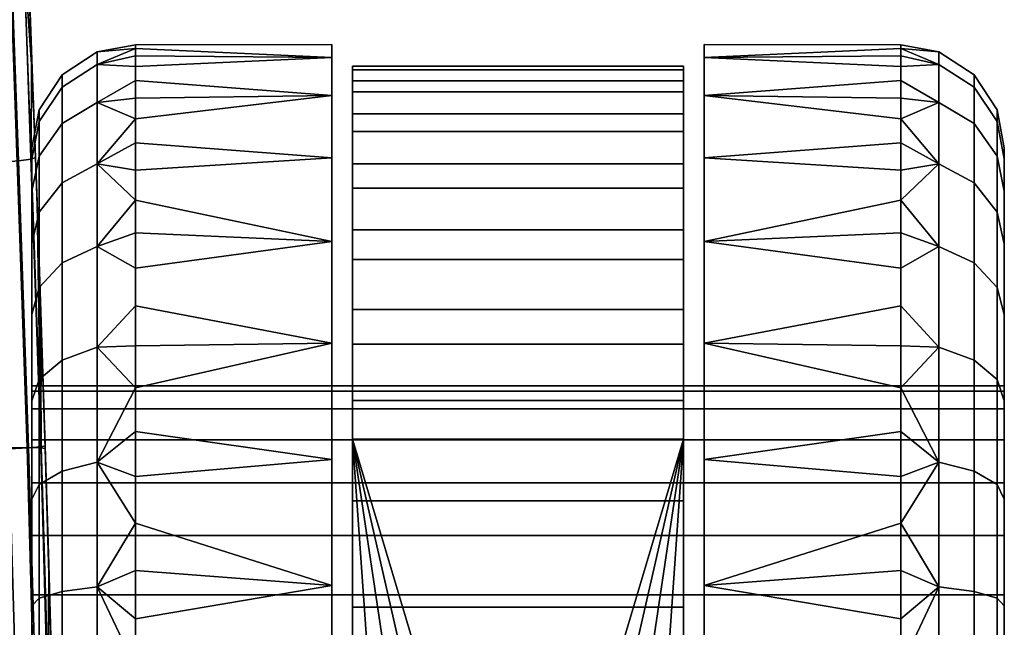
# Model space of a CAD drawing. Header units: millimetres. Extents: x -337 to 337, y -344 to 326.
# Tile 233 of 256: x 290 to 337, y -71 to -41. Entities that reach past the tile are written whole.
import ezdxf

# ---------------------------------------------------------------- set-up
doc = ezdxf.new("R2010")
doc.units = ezdxf.units.MM
for name, color, linetype in [('kolecka', 250, 'Continuous'), ('kolecka kce', 7, 'Continuous'), ('podnoz', 7, 'Continuous'), ('ram', 7, 'Continuous')]:
    doc.layers.add(name, color=color, linetype=linetype)

msp = doc.modelspace()

# ---------------------------------------------------------------- meshes
at = {"layer": 'kolecka'}
mesh = msp.add_polyface(dxfattribs=at)
corners = [(291.813, -53.03, 10.555), (293.508, -52.243, 9.767), (293.508, -57.115, 5.769), (291.813, -57.733, 6.695), (291.813, -49.171, 15.258), (293.508, -48.245, 14.639), (290.7, -50.58, 16.199), (290.7, -54.229, 11.753), (291.813, -46.302, 20.623), (293.508, -45.274, 20.197), (290.7, -47.869, 21.272), (291.813, -44.536, 26.445), (293.508, -43.444, 26.228), (290.7, -46.199, 26.776), (291.813, -43.94, 32.5), (293.508, -42.827, 32.5), (290.7, -45.635, 32.5), (291.813, -44.536, 38.555), (293.508, -43.444, 38.772), (290.7, -46.199, 38.224), (291.813, -46.302, 44.377), (293.508, -45.274, 44.803), (290.7, -47.869, 43.728), (291.813, -49.171, 49.742), (293.508, -48.245, 50.361), (290.7, -50.58, 48.801), (291.813, -53.03, 54.445), (293.508, -52.243, 55.233), (290.7, -54.229, 53.247), (291.813, -57.733, 58.305), (293.508, -57.115, 59.231), (295.349, -49.995, 11.711), (295.349, -42.671, 28.945), (295.349, -46.072, 47.36), (290.349, -55.53, 13.055), (290.349, -52.11, 17.222), (290.349, -49.569, 21.976), (290.349, -48.004, 27.135), (290.349, -47.476, 32.5), (290.349, -48.004, 37.865), (290.349, -49.569, 43.024), (290.349, -52.11, 47.778), (290.349, -55.53, 51.945), (290.349, -59.412, 42.502), (290.349, -56.476, 32.5), (290.349, -57.225, 37.712), (290.349, -59.412, 22.498), (290.349, -57.225, 27.288)]
mesh.append_faces([[corners[k] for k in face] for face in [(0, 1, 2, 3), (4, 5, 1, 0), (6, 4, 0, 7), (8, 9, 5, 4), (10, 8, 4, 6), (11, 12, 9, 8), (13, 11, 8, 10), (14, 15, 12, 11), (16, 14, 11, 13), (17, 18, 15, 14), (19, 17, 14, 16), (20, 21, 18, 17), (22, 20, 17, 19), (23, 24, 21, 20), (25, 23, 20, 22), (26, 27, 24, 23), (28, 26, 23, 25), (29, 30, 27, 26), (5, 31, 1, 1), (15, 32, 12, 12), (33, 21, 24, 24), (6, 7, 34, 35), (13, 10, 36, 37), (16, 13, 37, 38), (10, 6, 35, 36), (38, 39, 19, 16), (22, 19, 39, 40), (28, 25, 41, 42), (25, 22, 40, 41), (40, 43, 41, 41), (38, 44, 39, 39), (45, 40, 39, 39), (45, 39, 44, 44), (34, 46, 35, 35), (38, 37, 44, 44), (36, 47, 37, 37), (36, 35, 46, 46), (37, 47, 44, 44)]])
mesh = msp.add_polyface(dxfattribs=at)
corners = [(304.849, -47.953, 50.556), (304.849, -51.995, 55.481), (304.849, -59.412, 42.502), (304.849, -44.949, 44.937), (304.849, -57.225, 37.712), (304.849, -43.1, 38.84), (304.849, -56.476, 32.5), (304.849, -42.476, 32.5), (304.849, -47.953, 14.444), (304.849, -44.949, 20.063), (304.849, -59.412, 22.498), (304.849, -43.1, 26.16), (304.849, -57.225, 27.288), (304.849, -51.995, 9.519), (304.849, -56.92, 59.523), (304.849, -51.995, 55.481), (295.349, -51.579, 55.057), (295.349, -55.112, 58.224), (304.849, -47.953, 50.556), (295.349, -48.544, 51.41), (304.849, -44.949, 44.937), (295.349, -46.072, 47.36), (304.849, -43.1, 38.84), (295.349, -43.016, 38.403), (295.349, -44.216, 42.994), (304.849, -42.476, 32.5), (304.849, -43.1, 26.16), (295.349, -42.671, 28.945), (295.349, -42.497, 33.687), (304.849, -44.949, 20.063), (295.349, -45.064, 19.789), (295.349, -43.532, 24.28), (304.849, -47.953, 14.444), (304.849, -51.995, 9.519), (295.349, -49.995, 11.711), (295.349, -47.234, 15.569), (304.849, -56.92, 5.477), (295.349, -57.043, 5.395), (295.349, -53.288, 8.295), (293.508, -57.115, 5.769), (293.508, -52.243, 9.767), (293.508, -48.245, 14.639), (293.508, -45.274, 20.197), (293.508, -43.444, 26.228), (293.508, -42.827, 32.5), (293.508, -43.444, 38.772), (293.508, -45.274, 44.803), (293.508, -48.245, 50.361), (293.508, -52.243, 55.233), (293.508, -57.115, 59.231)]
mesh.append_faces([[corners[k] for k in face] for face in [(0, 1, 2, 2), (0, 2, 3, 3), (4, 5, 3, 3), (5, 4, 6, 6), (4, 3, 2, 2), (7, 5, 6, 6), (8, 9, 10, 10), (7, 6, 11, 11), (11, 6, 12, 12), (12, 9, 11, 11), (9, 12, 10, 10), (8, 10, 13, 13), (14, 15, 16, 17), (15, 18, 19, 16), (18, 20, 21, 19), (20, 22, 23, 24), (25, 26, 27, 28), (26, 29, 30, 31), (22, 25, 28, 23), (32, 33, 34, 35), (33, 36, 37, 38), (29, 32, 35, 30), (20, 24, 21, 21), (33, 38, 34, 34), (31, 27, 26, 26), (37, 39, 40, 38), (41, 35, 34, 34), (40, 34, 38, 38), (30, 42, 43, 31), (42, 30, 35, 41), (44, 28, 27, 27), (23, 45, 46, 24), (28, 44, 45, 23), (47, 19, 21, 21), (16, 48, 49, 17), (19, 47, 48, 16), (46, 21, 24, 24), (31, 43, 27, 27)]])
mesh = msp.add_polyface(dxfattribs=at)
corners = [(322.849, -47.953, 50.556), (322.849, -59.412, 42.502), (322.849, -51.995, 55.481), (322.849, -44.949, 44.937), (322.849, -57.225, 37.712), (322.849, -43.1, 38.84), (322.849, -56.476, 32.5), (322.849, -42.476, 32.5), (322.849, -47.953, 14.444), (322.849, -59.412, 22.498), (322.849, -44.949, 20.063), (322.849, -43.1, 26.16), (322.849, -57.225, 27.288), (322.849, -51.995, 9.519), (322.849, -56.92, 59.523), (332.349, -55.112, 58.224), (332.349, -51.579, 55.057), (322.849, -51.995, 55.481), (332.349, -48.544, 51.41), (322.849, -47.953, 50.556), (332.349, -46.072, 47.36), (322.849, -44.949, 44.937), (332.349, -44.216, 42.994), (332.349, -43.016, 38.403), (322.849, -43.1, 38.84), (322.849, -42.476, 32.5), (332.349, -42.497, 33.687), (332.349, -42.671, 28.945), (322.849, -43.1, 26.16), (332.349, -43.532, 24.28), (332.349, -45.064, 19.789), (322.849, -44.949, 20.063), (322.849, -47.953, 14.444), (332.349, -47.234, 15.569), (332.349, -49.995, 11.711), (322.849, -51.995, 9.519), (332.349, -53.288, 8.295), (334.189, -48.245, 14.639), (334.189, -52.243, 9.767), (334.189, -43.444, 26.228), (334.189, -45.274, 20.197), (334.189, -42.827, 32.5), (334.189, -45.274, 44.803), (334.189, -43.444, 38.772), (334.189, -48.245, 50.361), (334.189, -57.115, 59.231), (334.189, -52.243, 55.233)]
mesh.append_faces([[corners[k] for k in face] for face in [(0, 1, 2, 2), (0, 3, 1, 1), (4, 3, 5, 5), (5, 6, 4, 4), (4, 1, 3, 3), (7, 6, 5, 5), (8, 9, 10, 10), (7, 11, 6, 6), (11, 12, 6, 6), (12, 11, 10, 10), (8, 13, 9, 9), (14, 15, 16, 17), (17, 16, 18, 19), (19, 18, 20, 21), (21, 22, 23, 24), (25, 26, 27, 28), (28, 29, 30, 31), (24, 23, 26, 25), (32, 33, 34, 35), (31, 30, 33, 32), (21, 20, 22, 22), (35, 34, 36, 36), (29, 28, 27, 27), (37, 34, 33, 33), (38, 36, 34, 34), (30, 29, 39, 40), (37, 38, 34, 34), (40, 37, 33, 30), (41, 27, 26, 26), (23, 22, 42, 43), (26, 23, 43, 41), (44, 20, 18, 18), (16, 15, 45, 46), (18, 16, 46, 44), (42, 22, 20, 20), (41, 39, 27, 27), (20, 44, 42, 42), (29, 27, 39, 39)]])
mesh = msp.add_polyface(dxfattribs=at)
corners = [(335.884, -53.03, 10.555), (335.884, -57.733, 6.695), (334.189, -57.115, 5.769), (334.189, -52.243, 9.767), (336.998, -54.229, 11.753), (336.998, -58.675, 8.104), (335.884, -49.171, 15.258), (334.189, -48.245, 14.639), (336.998, -50.58, 16.199), (335.884, -46.302, 20.623), (334.189, -45.274, 20.197), (336.998, -47.869, 21.272), (335.884, -44.536, 26.445), (334.189, -43.444, 26.228), (336.998, -46.199, 26.776), (335.884, -43.94, 32.5), (334.189, -42.827, 32.5), (336.998, -45.635, 32.5), (335.884, -44.536, 38.555), (334.189, -43.444, 38.772), (336.998, -46.199, 38.224), (335.884, -46.302, 44.377), (334.189, -45.274, 44.803), (336.998, -47.869, 43.728), (335.884, -49.171, 49.742), (334.189, -48.245, 50.361), (336.998, -50.58, 48.801), (335.884, -53.03, 54.445), (334.189, -52.243, 55.233), (336.998, -54.229, 53.247), (335.884, -57.733, 58.305), (334.189, -57.115, 59.231), (336.998, -58.675, 56.896), (337.349, -52.11, 17.222), (337.349, -55.53, 13.055), (337.349, -48.004, 27.135), (337.349, -49.569, 21.976), (337.349, -47.476, 32.5), (337.349, -48.004, 37.865), (337.349, -49.569, 43.024), (337.349, -55.53, 51.945), (337.349, -52.11, 47.778), (337.349, -59.412, 42.502), (337.349, -57.225, 37.712), (337.349, -56.476, 32.5), (337.349, -57.225, 27.288), (337.349, -59.412, 22.498)]
mesh.append_faces([[corners[k] for k in face] for face in [(0, 1, 2, 3), (4, 5, 1, 0), (6, 0, 3, 7), (8, 4, 0, 6), (9, 6, 7, 10), (11, 8, 6, 9), (12, 9, 10, 13), (14, 11, 9, 12), (15, 12, 13, 16), (17, 14, 12, 15), (18, 15, 16, 19), (20, 17, 15, 18), (21, 18, 19, 22), (23, 20, 18, 21), (24, 21, 22, 25), (26, 23, 21, 24), (27, 24, 25, 28), (29, 26, 24, 27), (30, 27, 28, 31), (32, 29, 27, 30), (8, 33, 34, 4), (14, 35, 36, 11), (17, 37, 35, 14), (11, 36, 33, 8), (37, 17, 20, 38), (23, 39, 38, 20), (29, 40, 41, 26), (26, 41, 39, 23), (39, 42, 43, 43), (40, 42, 41, 41), (39, 41, 42, 42), (37, 38, 44, 44), (43, 38, 39, 39), (43, 44, 38, 38), (37, 44, 35, 35), (36, 35, 45, 45), (36, 46, 33, 33), (35, 44, 45, 45)]])
mesh = msp.add_polyface(dxfattribs=at)
corners = [(322.849, -68.635, 64.376), (322.849, -72.343, 50.812), (322.849, -74.976, 65), (322.849, -77.608, 50.812), (322.849, -67.29, 49.328), (322.849, -62.538, 62.526), (322.849, -56.92, 59.523), (322.849, -62.861, 46.481), (322.849, -51.995, 55.481), (322.849, -59.412, 42.502), (322.849, -62.861, 18.519), (322.849, -59.412, 22.498), (322.849, -51.995, 9.519), (322.849, -44.949, 20.063), (322.849, -57.225, 27.288), (322.849, -56.92, 5.477), (322.849, -67.29, 15.672), (322.849, -68.635, 0.624), (322.849, -74.976), (322.849, -72.343, 14.188), (322.849, -62.538, 2.474), (322.849, -74.976, 65), (332.349, -72.603, 64.913), (332.349, -67.909, 64.222), (322.849, -68.635, 64.376), (332.349, -63.366, 62.856), (322.849, -62.538, 62.526), (332.349, -59.069, 60.842), (322.849, -56.92, 59.523), (322.849, -56.92, 5.477), (332.349, -57.043, 5.395), (332.349, -61.181, 3.073), (322.849, -62.538, 2.474), (332.349, -65.612, 1.378), (322.849, -68.635, 0.624), (322.849, -51.995, 9.519), (332.349, -53.288, 8.295), (332.349, -70.244, 0.346), (332.349, -74.976), (322.849, -74.976), (332.349, -55.112, 58.224), (334.189, -68.704, 0.969), (334.189, -74.976, 0.351), (334.189, -62.673, 2.798), (334.189, -52.243, 9.767), (334.189, -57.115, 5.769), (334.189, -62.673, 62.202), (334.189, -68.704, 64.031), (334.189, -57.115, 59.231), (304.849, -62.538, 2.474), (304.849, -56.92, 5.477), (304.849, -67.29, 15.672), (304.849, -72.343, 14.188), (304.849, -68.635, 0.624)]
mesh.append_faces([[corners[k] for k in face] for face in [(0, 1, 2, 2), (3, 2, 1, 1), (4, 0, 5, 5), (4, 5, 6, 6), (7, 6, 8, 8), (4, 1, 0, 0), (7, 8, 9, 9), (4, 6, 7, 7), (10, 11, 12, 12), (13, 11, 14, 14), (15, 16, 10, 10), (17, 18, 19, 19), (16, 20, 17, 17), (15, 10, 12, 12), (20, 16, 15, 15), (19, 16, 17, 17), (21, 22, 23, 24), (24, 23, 25, 26), (26, 25, 27, 28), (29, 30, 31, 32), (32, 31, 33, 34), (35, 36, 30, 29), (34, 37, 38, 39), (40, 28, 27, 27), (34, 33, 37, 37), (38, 37, 41, 42), (43, 33, 31, 31), (41, 37, 33, 33), (30, 36, 44, 45), (31, 30, 45, 43), (41, 33, 43, 43), (25, 46, 27, 27), (25, 23, 47, 46), (22, 47, 23, 23), (48, 40, 27, 27), (27, 46, 48, 48), (49, 50, 51, 51), (52, 53, 51, 51)]])
mesh = msp.add_polyface(dxfattribs=at)
corners = [(304.849, -67.29, 49.328), (304.849, -56.92, 59.523), (304.849, -62.538, 62.526), (304.849, -62.861, 46.481), (304.849, -51.995, 55.481), (304.849, -59.412, 42.502), (304.849, -62.861, 18.519), (304.849, -51.995, 9.519), (304.849, -59.412, 22.498), (304.849, -56.92, 5.477), (304.849, -67.29, 15.672), (304.849, -68.635, 0.624), (304.849, -62.538, 2.474), (304.849, -62.538, 62.526), (304.849, -56.92, 59.523), (295.349, -59.069, 60.842), (295.349, -63.366, 62.856), (304.849, -56.92, 5.477), (304.849, -62.538, 2.474), (295.349, -61.181, 3.073), (295.349, -57.043, 5.395), (304.849, -68.635, 0.624), (295.349, -65.612, 1.378), (295.349, -55.112, 58.224), (291.813, -57.733, 6.695), (293.508, -57.115, 5.769), (293.508, -62.673, 2.798), (291.813, -63.099, 3.827), (290.7, -58.675, 8.104), (290.7, -63.747, 5.393), (290.7, -54.229, 11.753), (291.813, -53.03, 10.555), (290.7, -58.675, 56.896), (291.813, -57.733, 58.305), (291.813, -53.03, 54.445), (290.7, -54.229, 53.247), (291.813, -63.099, 61.173), (293.508, -62.673, 62.202), (293.508, -57.115, 59.231), (290.7, -63.747, 59.607), (290.349, -64.452, 7.093), (290.349, -59.697, 9.635), (290.349, -55.53, 13.055), (290.349, -55.53, 51.945), (290.349, -59.697, 55.365), (290.349, -64.452, 57.907), (290.349, -67.29, 49.328), (290.349, -62.861, 46.481), (290.349, -49.569, 43.024), (290.349, -57.225, 37.712), (290.349, -59.412, 42.502), (290.349, -52.11, 47.778), (290.349, -49.569, 21.976), (290.349, -59.412, 22.498), (290.349, -57.225, 27.288), (290.349, -62.861, 18.519), (290.349, -67.29, 15.672)]
mesh.append_faces([[corners[k] for k in face] for face in [(0, 1, 2, 2), (3, 4, 1, 1), (3, 5, 4, 4), (0, 3, 1, 1), (6, 7, 8, 8), (9, 6, 10, 10), (10, 11, 12, 12), (9, 7, 6, 6), (13, 14, 15, 16), (17, 18, 19, 20), (18, 21, 22, 19), (23, 15, 14, 14), (24, 25, 26, 27), (28, 24, 27, 29), (30, 31, 24, 28), (32, 33, 34, 35), (36, 37, 38, 33), (39, 36, 33, 32), (26, 19, 22, 22), (19, 26, 25, 20), (16, 15, 37, 37), (38, 15, 23, 23), (28, 29, 40, 41), (30, 28, 41, 42), (15, 38, 37, 37), (32, 35, 43, 44), (39, 32, 44, 45), (46, 45, 44, 44), (46, 44, 47, 47), (43, 47, 44, 44), (48, 49, 50, 50), (43, 51, 50, 50), (47, 43, 50, 50), (52, 53, 54, 54), (42, 55, 53, 53), (56, 55, 41, 41), (42, 41, 55, 55), (56, 41, 40, 40)]])
mesh = msp.add_polyface(dxfattribs=at)
corners = [(335.884, -68.921, 2.061), (335.884, -74.976, 1.464), (334.189, -74.976, 0.351), (334.189, -68.704, 0.969), (336.998, -69.252, 3.723), (336.998, -74.976, 3.16), (335.884, -63.099, 3.827), (334.189, -62.673, 2.798), (336.998, -63.747, 5.393), (335.884, -57.733, 6.695), (334.189, -57.115, 5.769), (336.998, -58.675, 8.104), (335.884, -63.099, 61.173), (335.884, -57.733, 58.305), (334.189, -57.115, 59.231), (334.189, -62.673, 62.202), (336.998, -63.747, 59.607), (336.998, -58.675, 56.896), (335.884, -68.921, 62.939), (334.189, -68.704, 64.031), (336.998, -69.252, 61.277), (335.884, -74.976, 63.536), (334.189, -74.976, 64.649), (336.998, -74.976, 61.84), (337.349, -69.611, 5.528), (337.349, -74.976, 5), (337.349, -59.697, 9.635), (337.349, -64.452, 7.093), (336.998, -54.229, 11.753), (337.349, -55.53, 13.055), (332.349, -72.603, 64.913), (337.349, -59.697, 55.365), (337.349, -55.53, 51.945), (336.998, -54.229, 53.247), (337.349, -69.611, 59.472), (337.349, -64.452, 57.907), (337.349, -74.976, 60), (337.349, -72.343, 50.812), (337.349, -67.29, 49.328), (337.349, -62.861, 46.481), (337.349, -59.412, 42.502), (337.349, -52.11, 17.222), (337.349, -59.412, 22.498), (337.349, -49.569, 21.976), (337.349, -57.225, 27.288), (337.349, -62.861, 18.519), (337.349, -72.343, 14.188), (337.349, -77.608, 14.188), (337.349, -67.29, 15.672)]
mesh.append_faces([[corners[k] for k in face] for face in [(0, 1, 2, 3), (4, 5, 1, 0), (6, 0, 3, 7), (8, 4, 0, 6), (9, 6, 7, 10), (11, 8, 6, 9), (12, 13, 14, 15), (16, 17, 13, 12), (18, 12, 15, 19), (20, 16, 12, 18), (21, 18, 19, 22), (23, 20, 18, 21), (4, 24, 25, 5), (11, 26, 27, 8), (8, 27, 24, 4), (28, 29, 26, 11), (30, 22, 19, 19), (17, 31, 32, 33), (20, 34, 35, 16), (16, 35, 31, 17), (34, 20, 23, 36), (34, 36, 37, 37), (38, 34, 37, 37), (38, 31, 35, 35), (38, 39, 31, 31), (32, 31, 39, 39), (38, 35, 34, 34), (39, 40, 32, 32), (29, 41, 42, 42), (43, 44, 42, 42), (29, 42, 45, 45), (24, 46, 25, 25), (47, 25, 46, 46), (48, 46, 24, 24), (48, 26, 45, 45), (29, 45, 26, 26), (48, 27, 26, 26), (27, 48, 24, 24)]])
mesh = msp.add_polyface(dxfattribs=at)
corners = [(304.849, -68.635, 64.376), (304.849, -74.976, 65), (304.849, -72.343, 50.812), (304.849, -67.29, 49.328), (304.849, -62.538, 62.526), (304.849, -68.635, 0.624), (304.849, -72.343, 14.188), (304.849, -74.976), (304.849, -77.608, 14.188), (304.849, -74.976, 65), (304.849, -68.635, 64.376), (295.349, -67.909, 64.222), (295.349, -72.603, 64.913), (304.849, -62.538, 62.526), (295.349, -63.366, 62.856), (295.349, -77.348, 64.913), (304.849, -68.635, 0.624), (304.849, -74.976), (295.349, -74.976), (295.349, -70.244, 0.346), (295.349, -65.612, 1.378), (291.813, -68.921, 2.061), (293.508, -68.704, 0.969), (293.508, -74.976, 0.351), (291.813, -74.976, 1.464), (290.7, -69.252, 3.723), (290.7, -74.976, 3.16), (291.813, -63.099, 3.827), (293.508, -62.673, 2.798), (290.7, -63.747, 5.393), (291.813, -68.921, 62.939), (293.508, -68.704, 64.031), (293.508, -62.673, 62.202), (291.813, -63.099, 61.173), (290.7, -69.252, 61.277), (290.7, -63.747, 59.607), (291.813, -74.976, 63.536), (293.508, -74.976, 64.649), (290.7, -74.976, 61.84), (290.349, -74.976, 5), (290.349, -69.611, 5.528), (290.349, -64.452, 7.093), (290.349, -64.452, 57.907), (290.349, -69.611, 59.472), (290.349, -74.976, 60), (290.349, -72.343, 50.812), (290.349, -77.608, 50.812), (290.349, -67.29, 49.328), (290.349, -72.343, 14.188), (290.349, -77.608, 14.188), (290.349, -67.29, 15.672)]
mesh.append_faces([[corners[k] for k in face] for face in [(0, 1, 2, 2), (3, 4, 0, 0), (3, 0, 2, 2), (5, 6, 7, 7), (8, 7, 6, 6), (9, 10, 11, 12), (10, 13, 14, 11), (15, 9, 12, 12), (16, 17, 18, 19), (16, 19, 20, 20), (21, 22, 23, 24), (25, 21, 24, 26), (27, 28, 22, 21), (29, 27, 21, 25), (30, 31, 32, 33), (34, 30, 33, 35), (36, 37, 31, 30), (38, 36, 30, 34), (18, 23, 22, 19), (22, 20, 19, 19), (22, 28, 20, 20), (14, 32, 31, 11), (12, 11, 31, 31), (25, 26, 39, 40), (29, 25, 40, 41), (12, 31, 37, 37), (34, 35, 42, 43), (43, 44, 38, 34), (37, 15, 12, 12), (43, 45, 44, 44), (46, 44, 45, 45), (47, 45, 43, 43), (47, 43, 42, 42), (40, 39, 48, 48), (49, 48, 39, 39), (50, 40, 48, 48), (41, 40, 50, 50)]])
at = {"layer": 'kolecka kce'}
mesh = msp.add_polyface(dxfattribs=at)
corners = [(290.349, -59.412, 42.502), (290.349, -60.099, 38.39), (290.349, -61.584, 41.255), (290.349, -57.225, 37.712), (290.349, -56.476, 32.5), (290.349, -59.243, 35.411), (290.349, -58.976, 32.5), (290.349, -59.412, 22.498), (290.349, -63.662, 21.186), (290.349, -61.584, 23.745), (290.349, -60.099, 26.61), (290.349, -57.225, 27.288), (290.349, -59.243, 29.589), (290.349, -59.243, 29.589), (290.349, -60.099, 26.61), (337.349, -60.099, 26.61), (337.349, -59.243, 29.589), (290.349, -61.584, 23.745), (337.349, -61.584, 23.745), (290.349, -59.243, 35.411), (290.349, -58.976, 32.5), (337.349, -58.976, 32.5), (337.349, -59.243, 35.411), (290.349, -61.584, 41.255), (290.349, -60.099, 38.39), (337.349, -60.099, 38.39), (337.349, -61.584, 41.255), (305.849, -62.861, 18.519), (305.849, -59.412, 22.498), (305.849, -52.874, 10.055), (305.849, -57.225, 27.288), (305.849, -46.686, 18.645), (305.849, -56.961, 6.66), (305.849, -49.417, 14.088), (305.849, -44.76, 23.596), (305.849, -56.476, 32.5), (305.849, -43.694, 28.801), (305.849, -43.517, 34.11), (305.849, -55.281, 57.084), (305.849, -62.861, 46.481), (305.849, -59.693, 60.044), (305.849, -51.43, 53.425), (305.849, -59.412, 42.502), (305.849, -57.225, 37.712), (305.849, -44.235, 39.374), (305.849, -45.827, 44.442), (305.849, -48.248, 49.171)]
mesh.append_faces([[corners[k] for k in face] for face in [(0, 1, 2, 2), (3, 1, 0, 0), (3, 4, 5, 5), (3, 5, 1, 1), (4, 6, 5, 5), (7, 8, 9, 9), (7, 9, 10, 10), (4, 11, 12, 12), (10, 12, 11, 11), (11, 7, 10, 10), (6, 4, 12, 12), (13, 14, 15, 16), (14, 17, 18, 15), (19, 20, 21, 22), (23, 24, 25, 26), (24, 19, 22, 25), (20, 13, 16, 21), (27, 28, 29, 29), (28, 30, 31, 31), (32, 27, 29, 29), (28, 31, 33, 33), (30, 34, 31, 31), (35, 36, 30, 30), (36, 34, 30, 30), (37, 36, 35, 35), (29, 28, 33, 33), (38, 39, 40, 40), (41, 42, 39, 39), (43, 44, 35, 35), (37, 35, 44, 44), (45, 44, 43, 43), (38, 41, 39, 39), (41, 46, 42, 42), (42, 46, 45, 45), (42, 45, 43, 43)]])
mesh = msp.add_polyface(dxfattribs=at)
corners = [(337.349, -57.225, 37.712), (337.349, -59.243, 35.411), (337.349, -56.476, 32.5), (337.349, -60.099, 38.39), (337.349, -58.976, 32.5), (337.349, -59.243, 29.589), (337.349, -57.225, 27.288), (337.349, -60.099, 26.61), (321.849, -62.861, 18.519), (321.849, -52.874, 10.055), (321.849, -59.412, 22.498), (321.849, -46.686, 18.645), (321.849, -57.225, 27.288), (321.849, -56.961, 6.66), (321.849, -49.417, 14.088), (321.849, -44.76, 23.596), (321.849, -56.476, 32.5), (321.849, -43.694, 28.801), (321.849, -43.517, 34.11), (321.849, -51.43, 53.425), (321.849, -62.861, 46.481), (321.849, -59.412, 42.502), (321.849, -57.225, 37.712), (321.849, -44.235, 39.374), (321.849, -45.827, 44.442), (321.849, -55.281, 57.084), (321.849, -48.248, 49.171), (321.849, -51.43, 53.425), (305.849, -51.43, 53.425), (305.849, -55.281, 57.084), (321.849, -55.281, 57.084), (321.849, -45.827, 44.442), (305.849, -45.827, 44.442), (305.849, -48.248, 49.171), (321.849, -48.248, 49.171), (305.849, -59.693, 60.044), (321.849, -59.693, 60.044), (321.849, -44.235, 39.374), (305.849, -44.235, 39.374), (321.849, -43.694, 28.801), (305.849, -43.694, 28.801), (305.849, -43.517, 34.11), (321.849, -43.517, 34.11), (321.849, -46.686, 18.645), (305.849, -46.686, 18.645), (305.849, -44.76, 23.596), (321.849, -44.76, 23.596), (321.849, -52.874, 10.055), (305.849, -52.874, 10.055), (305.849, -49.417, 14.088), (321.849, -49.417, 14.088), (321.849, -56.961, 6.66), (305.849, -56.961, 6.66)]
mesh.append_faces([[corners[k] for k in face] for face in [(0, 1, 2, 2), (0, 3, 1, 1), (2, 1, 4, 4), (2, 5, 6, 6), (7, 6, 5, 5), (4, 5, 2, 2), (8, 9, 10, 10), (10, 11, 12, 12), (13, 9, 8, 8), (10, 14, 11, 11), (12, 11, 15, 15), (16, 12, 17, 17), (17, 12, 15, 15), (18, 16, 17, 17), (9, 14, 10, 10), (19, 20, 21, 21), (22, 16, 23, 23), (18, 23, 16, 16), (24, 22, 23, 23), (25, 20, 19, 19), (19, 21, 26, 26), (21, 24, 26, 26), (21, 22, 24, 24), (27, 28, 29, 30), (31, 32, 33, 34), (34, 33, 28, 27), (30, 29, 35, 36), (37, 38, 32, 31), (39, 40, 41, 42), (43, 44, 45, 46), (46, 45, 40, 39), (47, 48, 49, 50), (51, 52, 48, 47), (50, 49, 44, 43), (42, 41, 38, 37)]])
mesh = msp.add_polyface(dxfattribs=at)
corners = [(337.349, -69.086, 47.377), (337.349, -72.343, 50.812), (337.349, -72.064, 48.233), (337.349, -66.22, 45.892), (337.349, -67.29, 49.328), (337.349, -63.662, 43.814), (337.349, -62.861, 46.481), (337.349, -59.412, 42.502), (337.349, -61.584, 41.255), (337.349, -60.099, 38.39), (337.349, -57.225, 37.712), (337.349, -59.412, 22.498), (337.349, -61.584, 23.745), (337.349, -63.662, 21.186), (337.349, -60.099, 26.61), (337.349, -57.225, 27.288), (337.349, -62.861, 18.519), (337.349, -69.086, 17.623), (337.349, -72.064, 16.767), (337.349, -72.343, 14.188), (337.349, -66.22, 19.108), (337.349, -67.29, 15.672), (290.349, -74.976, 48.5), (290.349, -72.064, 48.233), (337.349, -72.064, 48.233), (337.349, -74.976, 48.5), (321.849, -72.343, 14.188), (321.849, -77.608, 14.188), (321.849, -61.559, 4), (321.849, -69.682, 63.552), (321.849, -74.976, 64), (321.849, -72.343, 50.812), (321.849, -56.961, 6.66), (321.849, -67.29, 15.672), (321.849, -62.861, 18.519), (321.849, -55.281, 57.084), (321.849, -59.693, 60.044), (321.849, -62.861, 46.481), (321.849, -67.29, 49.328), (321.849, -64.539, 62.221), (313.849, -88.392, 4), (305.849, -61.559, 4), (321.849, -61.559, 4), (321.849, -69.682, 63.552), (305.849, -69.682, 63.552), (305.849, -74.976, 64), (321.849, -74.976, 64), (321.849, -59.693, 60.044), (305.849, -59.693, 60.044), (305.849, -64.539, 62.221), (321.849, -64.539, 62.221), (321.849, -61.559, 4), (305.849, -61.559, 4), (305.849, -56.961, 6.66), (321.849, -56.961, 6.66)]
mesh.append_faces([[corners[k] for k in face] for face in [(0, 1, 2, 2), (3, 4, 0, 0), (1, 0, 4, 4), (5, 6, 3, 3), (4, 3, 6, 6), (7, 8, 9, 9), (7, 5, 8, 8), (10, 7, 9, 9), (6, 5, 7, 7), (11, 12, 13, 13), (11, 14, 12, 12), (15, 14, 11, 11), (11, 13, 16, 16), (17, 18, 19, 19), (13, 20, 16, 16), (21, 16, 20, 20), (20, 17, 21, 21), (19, 21, 17, 17), (22, 23, 24, 25), (26, 27, 28, 28), (29, 30, 31, 31), (32, 33, 28, 28), (26, 28, 33, 33), (34, 33, 32, 32), (35, 36, 37, 37), (36, 38, 37, 37), (31, 39, 29, 29), (36, 39, 38, 38), (39, 31, 38, 38), (40, 41, 42, 42), (43, 44, 45, 46), (47, 48, 49, 50), (50, 49, 44, 43), (51, 52, 53, 54)]])
mesh = msp.add_polyface(dxfattribs=at)
corners = [(290.349, -72.064, 48.233), (290.349, -74.976, 48.5), (290.349, -72.343, 50.812), (290.349, -69.086, 47.377), (290.349, -66.22, 45.892), (290.349, -67.29, 49.328), (290.349, -63.662, 43.814), (290.349, -62.861, 46.481), (290.349, -59.412, 42.502), (290.349, -61.584, 41.255), (290.349, -59.412, 22.498), (290.349, -62.861, 18.519), (290.349, -63.662, 21.186), (290.349, -72.343, 14.188), (290.349, -74.976, 16.5), (290.349, -72.064, 16.767), (290.349, -69.086, 17.623), (290.349, -66.22, 19.108), (290.349, -67.29, 15.672), (290.349, -72.064, 16.767), (290.349, -74.976, 16.5), (337.349, -74.976, 16.5), (337.349, -72.064, 16.767), (290.349, -66.22, 19.108), (290.349, -69.086, 17.623), (337.349, -69.086, 17.623), (337.349, -66.22, 19.108), (290.349, -61.584, 23.745), (290.349, -63.662, 21.186), (337.349, -63.662, 21.186), (337.349, -61.584, 23.745), (290.349, -66.22, 45.892), (290.349, -63.662, 43.814), (337.349, -63.662, 43.814), (337.349, -66.22, 45.892), (290.349, -72.064, 48.233), (290.349, -69.086, 47.377), (337.349, -69.086, 47.377), (337.349, -72.064, 48.233), (290.349, -61.584, 41.255), (337.349, -61.584, 41.255), (305.849, -72.343, 14.188), (305.849, -61.559, 4), (305.849, -77.608, 14.188), (305.849, -88.392, 4), (305.849, -69.682, 63.552), (305.849, -72.343, 50.812), (305.849, -74.976, 64), (305.849, -56.961, 6.66), (305.849, -67.29, 15.672), (305.849, -62.861, 18.519), (305.849, -59.693, 60.044), (305.849, -62.861, 46.481), (305.849, -67.29, 49.328), (305.849, -64.539, 62.221)]
mesh.append_faces([[corners[k] for k in face] for face in [(0, 1, 2, 2), (3, 0, 2, 2), (4, 3, 5, 5), (2, 5, 3, 3), (6, 4, 7, 7), (5, 7, 4, 4), (8, 9, 6, 6), (7, 8, 6, 6), (10, 11, 12, 12), (13, 14, 15, 15), (16, 13, 15, 15), (12, 11, 17, 17), (18, 17, 11, 11), (17, 18, 16, 16), (13, 16, 18, 18), (19, 20, 21, 22), (23, 24, 25, 26), (24, 19, 22, 25), (27, 28, 29, 30), (28, 23, 26, 29), (31, 32, 33, 34), (35, 36, 37, 38), (36, 31, 34, 37), (32, 39, 40, 33), (41, 42, 43, 43), (44, 43, 42, 42), (45, 46, 47, 47), (48, 42, 49, 49), (41, 49, 42, 42), (50, 48, 49, 49), (51, 52, 53, 53), (46, 45, 54, 54), (51, 53, 54, 54), (54, 53, 46, 46)]])
mesh = msp.add_polyface(dxfattribs=at)
corners = [(318.547, -90.933, 61.955), (309.15, -90.933, 61.955), (311.438, -90.221, 62.331), (320.6, -92.055, 61.319), (307.097, -92.055, 61.319), (305.363, -93.49, 60.419), (313.849, -89.976, 62.454), (311.665, -90.176, 69), (313.849, -89.976, 69), (309.15, -90.933, 61.955), (307.282, -91.932, 69), (309.432, -90.818, 69), (311.438, -90.221, 62.331), (305.363, -93.49, 69), (307.097, -92.055, 61.319), (305.363, -93.49, 60.419), (290.349, -80.865, 47.377), (290.349, -77.887, 48.233), (337.349, -77.887, 48.233), (337.349, -80.865, 47.377), (290.349, -86.289, 43.814), (290.349, -83.731, 45.892), (337.349, -83.731, 45.892), (337.349, -86.289, 43.814), (290.349, -89.852, 38.39), (290.349, -88.368, 41.255), (337.349, -88.368, 41.255), (337.349, -89.852, 38.39), (290.349, -90.976, 32.5), (290.349, -90.708, 35.411), (337.349, -90.708, 35.411), (337.349, -90.976, 32.5), (305.849, -61.559, 4), (313.849, -88.392, 4), (311.97, -88.392, 4), (309.849, -88.392, 4), (307.728, -88.392, 4), (305.849, -88.392, 4), (305.849, -106.476, 64), (305.849, -74.976, 64), (305.849, -82.661, 49.328), (305.849, -87.09, 46.481), (305.849, -72.343, 50.812), (305.849, -77.608, 50.812), (305.849, -90.539, 42.502), (309.132, -110.123, 64), (311.395, -111.131, 64), (305.849, -74.976, 64), (313.849, -111.476, 64), (321.849, -74.976, 64), (305.849, -106.476, 64), (307.701, -92.637, 6.295), (305.849, -92.581, 6.379), (305.849, -88.392, 4), (307.728, -88.392, 4), (309.813, -92.683, 6.228), (309.849, -88.392, 4), (313.849, -92.721, 6.171), (311.943, -92.712, 6.185), (311.97, -88.392, 4), (313.849, -88.392, 4)]
mesh.append_faces([[corners[k] for k in face] for face in [(0, 1, 2, 2), (1, 3, 4, 4), (3, 5, 4, 4), (6, 7, 8, 8), (9, 10, 11, 11), (11, 7, 12, 12), (13, 10, 14, 14), (9, 11, 12, 12), (15, 13, 14, 14), (9, 14, 10, 10), (12, 7, 6, 6), (16, 17, 18, 19), (20, 21, 22, 23), (21, 16, 19, 22), (24, 25, 26, 27), (28, 29, 30, 31), (29, 24, 27, 30), (25, 20, 23, 26), (32, 33, 34, 34), (32, 35, 36, 36), (32, 36, 37, 37), (32, 34, 35, 35), (38, 39, 40, 40), (41, 38, 40, 40), (39, 42, 43, 43), (40, 39, 43, 43), (44, 38, 41, 41), (45, 46, 47, 47), (48, 49, 47, 47), (50, 45, 47, 47), (51, 52, 53, 54), (55, 51, 54, 56), (57, 58, 59, 60), (56, 59, 58, 55)]])
mesh = msp.add_polyface(dxfattribs=at)
corners = [(322.334, -93.49, 60.419), (305.363, -93.49, 60.419), (320.6, -92.055, 61.319), (318.547, -90.933, 61.955), (311.438, -90.221, 62.331), (316.259, -90.221, 62.331), (309.15, -90.933, 61.955), (313.849, -89.976, 62.454), (320.415, -91.932, 69), (318.266, -90.818, 69), (316.032, -90.176, 69), (320.6, -92.055, 61.319), (320.415, -91.932, 69), (322.334, -93.49, 69), (316.259, -90.221, 62.331), (316.032, -90.176, 69), (318.266, -90.818, 69), (313.849, -89.976, 62.454), (313.849, -89.976, 69), (318.547, -90.933, 61.955), (290.349, -89.852, 26.61), (290.349, -90.708, 29.589), (337.349, -90.708, 29.589), (337.349, -89.852, 26.61), (290.349, -86.289, 21.186), (290.349, -88.368, 23.745), (337.349, -88.368, 23.745), (337.349, -86.289, 21.186), (290.349, -80.865, 17.623), (290.349, -83.731, 19.108), (337.349, -83.731, 19.108), (337.349, -80.865, 17.623), (290.349, -74.976, 16.5), (290.349, -77.887, 16.767), (337.349, -77.887, 16.767), (337.349, -74.976, 16.5), (290.349, -90.976, 32.5), (337.349, -90.976, 32.5), (290.349, -77.887, 48.233), (290.349, -74.976, 48.5), (337.349, -74.976, 48.5), (337.349, -77.887, 48.233), (321.849, -96.287, 9.303), (321.849, -92.581, 6.379), (321.849, -87.09, 18.519), (321.849, -88.392, 4), (321.849, -61.559, 4), (321.849, -77.608, 14.188), (321.849, -82.661, 15.672), (319.97, -88.392, 4), (321.849, -61.559, 4), (321.849, -88.392, 4), (317.849, -88.392, 4), (315.728, -88.392, 4), (313.849, -88.392, 4), (318.566, -110.123, 64), (321.849, -106.476, 64), (321.849, -74.976, 64), (317.884, -92.683, 6.228), (315.754, -92.712, 6.185), (315.728, -88.392, 4), (317.849, -88.392, 4), (319.996, -92.637, 6.295), (319.97, -88.392, 4), (321.849, -92.581, 6.379), (321.849, -88.392, 4), (313.849, -88.392, 4), (313.849, -92.721, 6.171)]
mesh.append_faces([[corners[k] for k in face] for face in [(0, 1, 2, 2), (3, 4, 5, 5), (3, 2, 6, 6), (4, 7, 5, 5), (8, 9, 10, 10), (11, 12, 13, 13), (14, 15, 16, 16), (17, 18, 15, 15), (16, 12, 19, 19), (14, 17, 15, 15), (11, 19, 12, 12), (14, 16, 19, 19), (20, 21, 22, 23), (24, 25, 26, 27), (25, 20, 23, 26), (28, 29, 30, 31), (32, 33, 34, 35), (33, 28, 31, 34), (29, 24, 27, 30), (21, 36, 37, 22), (38, 39, 40, 41), (42, 43, 44, 44), (45, 46, 47, 47), (48, 45, 47, 47), (48, 44, 43, 43), (49, 50, 51, 51), (49, 52, 50, 50), (52, 53, 50, 50), (50, 53, 54, 54), (55, 56, 57, 57), (58, 59, 60, 61), (62, 58, 61, 63), (64, 62, 63, 65), (66, 60, 59, 67)]])
at = {"layer": 'podnoz'}
mesh = msp.add_polyface(dxfattribs=at)
corners = [(188.266, -64.343, 155.28), (189.171, -61.465, 155.836), (155.383, -50.487, 166.079), (154.419, -53.495, 165.487), (187.131, -66.988, 153.736), (153.298, -56.283, 163.804), (185.791, -69.329, 151.234), (152.047, -58.776, 161.062), (184.272, -71.296, 147.804), (150.691, -60.899, 157.292), (182.601, -72.821, 143.477), (149.259, -62.576, 152.529), (180.805, -73.832, 138.281), (147.776, -63.731, 146.805), (178.909, -74.26, 132.247), (146.27, -64.289, 140.151), (176.939, -74.036, 125.404), (144.767, -64.176, 132.601), (221.957, -75.143, 144.588), (222.821, -72.399, 145.105), (220.795, -77.642, 143.185), (219.361, -79.83, 140.924), (217.68, -81.644, 137.832), (215.779, -83.019, 133.938), (213.682, -83.89, 129.268), (211.416, -84.194, 123.852), (209.006, -83.865, 117.715), (255.468, -85.9, 133.422), (256.328, -83.286, 133.888), (190.131, -58.605, 155.28), (156.371, -47.487, 165.487), (190.766, -55.798, 153.736), (157.103, -44.573, 163.804), (191.058, -53.117, 151.234), (157.556, -41.82, 161.062), (190.986, -50.632, 147.804), (157.707, -39.306, 157.292), (190.531, -48.417, 143.477), (157.534, -37.108, 152.529), (189.672, -46.543, 138.281), (157.014, -35.301, 146.805), (188.389, -45.082, 132.247), (156.123, -33.964, 140.151), (186.664, -44.106, 125.404), (154.841, -33.173, 132.601), (223.735, -69.671, 144.588), (224.264, -66.967, 143.185), (224.39, -64.353, 140.924), (224.096, -61.898, 137.832), (223.366, -59.668, 133.938), (222.182, -57.73, 129.268), (220.527, -56.153, 123.852), (218.384, -55.003, 117.715), (257.169, -80.666, 133.422), (257.573, -78.046, 132.171), (257.526, -75.488, 130.159), (257.012, -73.058, 127.41), (256.016, -70.816, 123.948), (254.524, -68.828, 119.799), (252.522, -67.156, 114.987), (249.994, -65.862, 109.536), (288.456, -81.82, 113.545), (289.705, -84.068, 116.571), (286.678, -79.8, 109.907), (284.36, -78.067, 105.676), (281.487, -76.682, 100.869), (302.888, -84.034, 94.68)]
mesh.append_faces([[corners[k] for k in face] for face in [(0, 1, 2, 3), (4, 0, 3, 5), (6, 4, 5, 7), (8, 6, 7, 9), (10, 8, 9, 11), (12, 10, 11, 13), (14, 12, 13, 15), (16, 14, 15, 17), (18, 19, 1, 0), (20, 18, 0, 4), (21, 20, 4, 6), (22, 21, 6, 8), (23, 22, 8, 10), (24, 23, 10, 12), (25, 24, 12, 14), (26, 25, 14, 16), (27, 28, 19, 18), (29, 30, 2, 1), (31, 32, 30, 29), (33, 34, 32, 31), (35, 36, 34, 33), (37, 38, 36, 35), (39, 40, 38, 37), (41, 42, 40, 39), (43, 44, 42, 41), (45, 29, 1, 19), (46, 31, 29, 45), (47, 33, 31, 46), (48, 35, 33, 47), (49, 37, 35, 48), (50, 39, 37, 49), (51, 41, 39, 50), (52, 43, 41, 51), (53, 45, 19, 28), (54, 46, 45, 53), (55, 47, 46, 54), (56, 48, 47, 55), (57, 49, 48, 56), (58, 50, 49, 57), (59, 51, 50, 58), (60, 52, 51, 59), (61, 57, 56, 62), (63, 58, 57, 61), (64, 59, 58, 63), (65, 60, 59, 64), (64, 66, 65, 65)]])
at = {"layer": 'ram'}
mesh = msp.add_polyface(dxfattribs=at)
corners = [(287.388, -44.023, 738.613), (287.165, -38.043, 738.162), (250, -44.355, 738.637), (287.601, -50.008, 739.004), (250, -36.263, 738.015), (250, -51.961, 739.116), (287.547, -43.402, 727.353), (287.723, -48.232, 727.683), (250, -47.283, 725.03), (250, -41.056, 724.566), (287.364, -38.575, 726.981), (250, -34.836, 724.031), (290.113, -61.968, 738.698), (289.285, -38.032, 737.28), (288.269, -38.017, 737.949), (289.097, -61.977, 739.366), (290.781, -61.982, 737.682), (289.952, -38.089, 736.265), (286.932, -32.068, 737.649), (290.599, -50.083, 736.005), (290.386, -44.124, 735.615), (290.163, -38.17, 735.164), (289.93, -32.221, 734.651), (289.71, -48.1, 728.623), (288.769, -48.177, 727.947), (288.409, -38.512, 727.244), (289.348, -38.421, 727.919), (290.322, -48.016, 729.606), (289.959, -38.317, 728.899), (287.164, -33.492, 726.543), (287.964, -55.156, 728.083), (290.152, -38.223, 729.956), (290.338, -43.081, 730.333), (289.949, -33.109, 729.514), (290.516, -47.941, 730.666), (290.759, -54.909, 731.07)]
mesh.append_faces([[corners[k] for k in face] for face in [(0, 1, 2, 2), (3, 0, 2, 2), (2, 1, 4, 4), (2, 5, 3, 3), (6, 7, 8, 8), (6, 9, 10, 10), (8, 9, 6, 6), (11, 10, 9, 9), (12, 13, 14, 15), (16, 17, 13, 12), (14, 18, 1, 1), (14, 0, 3, 3), (14, 1, 0, 0), (15, 14, 3, 3), (17, 16, 19, 20), (17, 20, 21, 21), (21, 22, 17, 17), (23, 24, 25, 26), (27, 23, 26, 28), (25, 10, 29, 29), (24, 7, 6, 6), (24, 30, 7, 7), (25, 6, 10, 10), (24, 6, 25, 25), (28, 31, 32, 27), (28, 33, 31, 31), (27, 32, 34, 34), (19, 35, 34, 34), (19, 34, 20, 20), (20, 34, 32, 32), (33, 21, 31, 31), (31, 21, 32, 32), (20, 32, 21, 21)]])
mesh = msp.add_polyface(dxfattribs=at)
corners = [(250, -72.23, 726.059), (288.528, -73.474, 728.579), (288.676, -79.135, 728.501), (288.366, -67.777, 728.532), (290.629, -80.823, 738.78), (290.113, -61.968, 738.698), (289.097, -61.977, 739.366), (289.613, -80.87, 739.446), (291.297, -80.773, 737.766), (290.781, -61.982, 737.682), (287.803, -56.001, 739.327), (287.994, -62.004, 739.577), (288.27, -71.432, 739.773), (287.601, -50.008, 739.004), (291.269, -71.367, 736.777), (290.993, -62.014, 736.579), (290.801, -56.047, 736.328), (290.599, -50.083, 736.005), (291.509, -80.731, 736.663), (290.181, -61.978, 729.324), (289.238, -62.031, 728.645), (288.769, -48.177, 727.947), (289.71, -48.1, 728.623), (290.795, -61.924, 730.31), (290.322, -48.016, 729.606), (290.522, -73.421, 729.523), (289.577, -73.446, 728.844), (291.137, -73.406, 730.512), (288.19, -62.074, 728.381), (287.964, -55.156, 728.083), (290.989, -61.881, 731.373), (291.166, -67.64, 731.527), (290.516, -47.941, 730.666), (290.759, -54.909, 731.07), (291.331, -73.402, 731.577)]
mesh.append_faces([[corners[k] for k in face] for face in [(0, 1, 2, 2), (0, 3, 1, 1), (4, 5, 6, 7), (8, 9, 5, 4), (6, 10, 11, 11), (6, 11, 12, 12), (6, 13, 10, 10), (7, 6, 12, 12), (9, 8, 14, 15), (9, 16, 17, 17), (8, 18, 14, 14), (15, 16, 9, 9), (19, 20, 21, 22), (23, 19, 22, 24), (25, 26, 20, 19), (27, 25, 19, 23), (20, 28, 29, 29), (26, 1, 3, 3), (26, 2, 1, 1), (20, 3, 28, 28), (29, 21, 20, 20), (20, 26, 3, 3), (23, 30, 31, 27), (24, 32, 33, 23), (23, 33, 30, 30), (27, 31, 34, 34), (15, 31, 30, 30), (30, 33, 16, 16), (18, 34, 14, 14), (15, 30, 16, 16), (34, 31, 14, 14), (31, 15, 14, 14), (16, 33, 17, 17)]])

doc.saveas('drawing.dxf')
